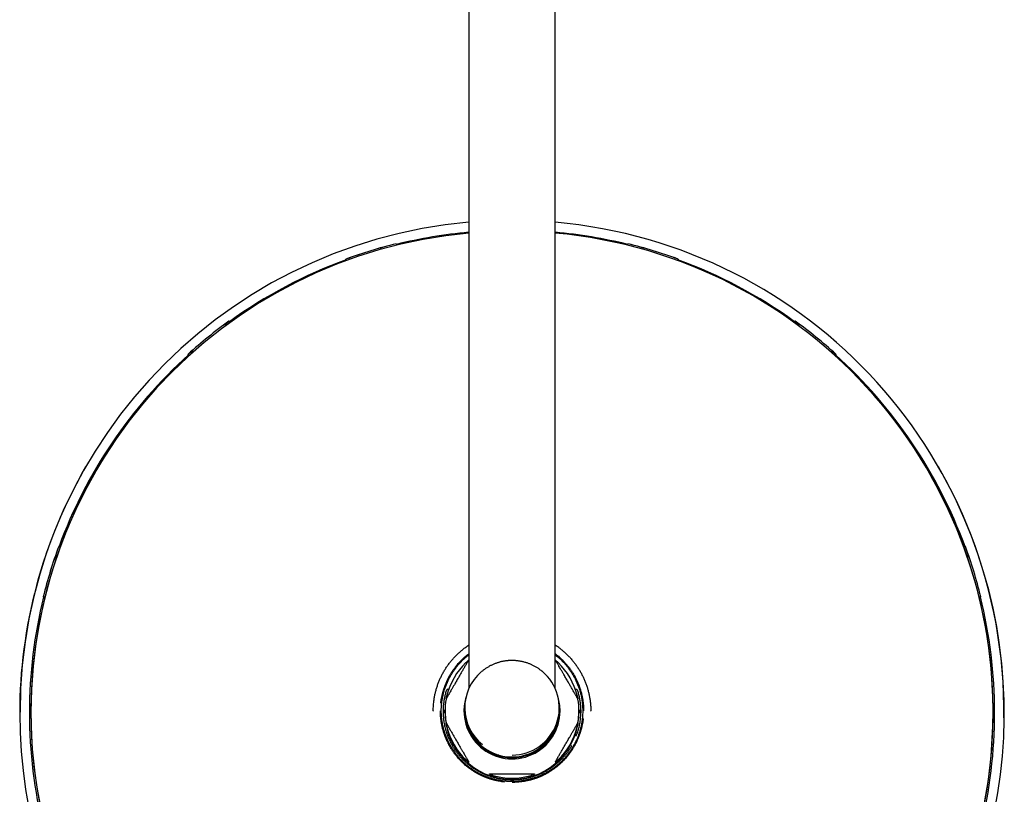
# Model space of a CAD drawing. Header units: millimetres. Extents: x 8 to 1762, y 12 to 2754.
# Tile 4 of 36: x 770 to 1020, y 928 to 1125. Entities that reach past the tile are written whole.
import ezdxf

# ---------------------------------------------------------------- set-up
doc = ezdxf.new("R2010")
doc.units = ezdxf.units.MM

msp = doc.modelspace()

# ---------------------------------------------------------------- linework, layer by layer
at = {"color": 7, "linetype": 'Continuous', "lineweight": 30}
for p, q in [((884.47, 1290.54), (884.47, 955.1)), ((906.37, 955.1), (906.37, 1290.54)), ((866.02, 1067.97), (866.02, 1067.99)), ((866.02, 1067.97), (866.11, 1067.61)), ((924.73, 1067.61), (924.81, 1067.97)), ((924.81, 1067.97), (924.82, 1067.99)), ((853.24, 1064.08), (853.25, 1064.04)), ((853.24, 1064.08), (853.25, 1064.07)), ((853.25, 1064.04), (853.24, 1063.99)), ((853.24, 1063.99), (853.25, 1064.03)), ((853.24, 1063.99), (853.27, 1064)), ((853.37, 1063.72), (853.25, 1064.07)), ((853.37, 1063.72), (853.25, 1064.04)), ((853.29, 1063.92), (853.25, 1063.91)), ((853.25, 1063.91), (853.33, 1063.7)), ((937.59, 1064.07), (937.46, 1063.72)), ((937.59, 1064.04), (937.47, 1063.72)), ((937.51, 1063.7), (937.58, 1063.91)), ((937.58, 1063.91), (937.54, 1063.92)), ((937.57, 1064), (937.59, 1063.99)), ((937.58, 1064.03), (937.59, 1063.99)), ((937.59, 1064.04), (937.59, 1064.08)), ((937.59, 1064.07), (937.59, 1064.08)), ((937.59, 1063.99), (937.59, 1064.04)), ((822.41, 1047.51), (823.01, 1047.41)), ((823.57, 1048.31), (823.53, 1048.32)), ((823.57, 1048.31), (823.55, 1048.34)), ((823.58, 1048.31), (823.57, 1048.31)), ((823.59, 1048.3), (823.58, 1048.31)), ((823.59, 1048.3), (823.8, 1047.99)), ((967.03, 1047.99), (967.25, 1048.3)), ((967.26, 1048.31), (967.25, 1048.3)), ((967.28, 1048.34), (967.26, 1048.31)), ((967.31, 1048.32), (967.26, 1048.31)), ((967.26, 1048.31), (967.26, 1048.31)), ((967.83, 1047.41), (968.43, 1047.51)), ((813.2, 1039.96), (813.2, 1039.91)), ((813.2, 1039.91), (813.21, 1039.87)), ((813.2, 1039.91), (813.2, 1039.91)), ((813.2, 1039.91), (813.21, 1039.9)), ((813.46, 1039.6), (813.21, 1039.9)), ((814.23, 1040.3), (814.26, 1040.91)), ((976.58, 1040.91), (976.6, 1040.3)), ((977.63, 1039.9), (977.38, 1039.6)), ((977.63, 1039.91), (977.63, 1039.96)), ((977.63, 1039.87), (977.64, 1039.91)), ((977.64, 1039.91), (977.63, 1039.91)), ((977.63, 1039.9), (977.64, 1039.91)), ((813.21, 1039.87), (813.21, 1039.82)), ((813.45, 1039.6), (813.21, 1039.87)), ((813.21, 1039.82), (813.23, 1039.84)), ((813.28, 1039.79), (813.23, 1039.74)), ((813.23, 1039.74), (813.4, 1039.55)), ((977.63, 1039.87), (977.38, 1039.6)), ((977.44, 1039.55), (977.61, 1039.74)), ((977.61, 1039.74), (977.55, 1039.79)), ((977.6, 1039.84), (977.63, 1039.82)), ((977.63, 1039.82), (977.63, 1039.87)), ((787.25, 1011.47), (787.17, 1011.33)), ((789.64, 1010.12), (789.63, 1010.09)), ((1001.21, 1010.09), (1001.2, 1010.12)), ((1003.67, 1011.33), (1003.59, 1011.47)), ((780.33, 991.16), (780.32, 991.17)), ((780.33, 991.16), (780.71, 991.01)), ((1010.13, 991.01), (1010.51, 991.16)), ((1010.51, 991.16), (1010.52, 991.17)), ((776.41, 978.4), (776.43, 978.37)), ((776.41, 978.4), (776.43, 978.39)), ((776.82, 978.28), (776.43, 978.39)), ((776.43, 978.37), (776.44, 978.32)), ((776.82, 978.27), (776.43, 978.37)), ((776.44, 978.32), (776.45, 978.36)), ((776.49, 978.35), (776.47, 978.25)), ((776.47, 978.25), (776.79, 978.17)), ((1014.41, 978.39), (1014.02, 978.28)), ((1014.41, 978.37), (1014.02, 978.27)), ((1014.04, 978.17), (1014.37, 978.25)), ((1014.37, 978.25), (1014.34, 978.35)), ((1014.39, 978.36), (1014.4, 978.32)), ((1014.4, 978.32), (1014.41, 978.37)), ((1014.41, 978.37), (1014.42, 978.4)), ((1014.41, 978.39), (1014.42, 978.4)), ((884.47, 966.11), (884.23, 965.96)), ((884.47, 962.38), (884.43, 962.35)), ((906.4, 962.35), (906.37, 962.38)), ((912.06, 954.69), (911.76, 954.89)), ((877.98, 950.76), (877.94, 949.81)), ((883.42, 950.19), (883.42, 949.7)), ((907.42, 949.7), (907.42, 950.19)), ((912.89, 949.81), (912.86, 950.74)), ((770.52, 948.29), (770.52, 949.04)), ((875.42, 949.38), (875.42, 949.3)), ((875.42, 949.3), (875.42, 949.33)), ((877.9, 949.44), (877.9, 949.33)), ((877.9, 949.33), (877.9, 949.23)), ((878.22, 949.43), (878.22, 949.22)), ((878.22, 949.08), (878.22, 949.22)), ((878.42, 949.38), (878.42, 949.02)), ((883.22, 949.42), (883.22, 949.4)), ((883.42, 949.68), (883.42, 949.5)), ((907.42, 949.5), (907.42, 949.68)), ((907.62, 949.4), (907.62, 949.42)), ((912.42, 949.02), (912.42, 949.38)), ((912.62, 949.43), (912.62, 949.22)), ((912.62, 949.22), (912.62, 949.08)), ((912.94, 949.33), (912.94, 949.44)), ((912.94, 949.23), (912.94, 949.33)), ((915.42, 949.3), (915.42, 949.38)), ((878.69, 946.31), (878.69, 946.36)), ((912.15, 946.36), (912.15, 946.31)), ((878.81, 943.8), (879.08, 943.15)), ((892.05, 938.18), (891.99, 938.18)), ((891.99, 938.06), (891.99, 938.18)), ((898.85, 938.18), (898.78, 938.18)), ((898.85, 938.18), (898.85, 938.06)), ((884.43, 936.41), (884.43, 936.37)), ((906.4, 936.37), (906.4, 936.41)), ((889.67, 933.34), (889.67, 933.39)), ((901.16, 933.39), (901.16, 933.34)), ((895.03, 932.01), (894.96, 931.94)), ((895.53, 932.13), (895.3, 932.13)), ((895.31, 932.13), (895.31, 932.13)), ((895.53, 932.13), (895.53, 932.13)), ((895.88, 931.94), (895.81, 932.01))]:
    msp.add_line(p, q, dxfattribs=at)
at = {"color": 7, "linetype": 'Continuous', "lineweight": 30, "flags": 128}
for points in [[(822.48, 1047.49), (822.51, 1047.51), (823.59, 1048.3)], [(967.25, 1048.3), (968.33, 1047.51), (968.35, 1047.49)], [(813.21, 1039.9), (814.2, 1040.79), (814.26, 1040.83)], [(976.58, 1040.83), (976.63, 1040.79), (977.63, 1039.9)]]:
    msp.add_lwpolyline(points, dxfattribs=at)
at = {"color": 7, "linetype": 'Continuous', "lineweight": 30}
for centre, radius, start, end in [((895.41, 949.03), 124.89, 95.0249, 179.9961), ((895.43, 949.03), 124.89, 359.3444, 84.9752), ((895.41, 949.05), 122.13, 95.1388, 179.9962), ((895.42, 948.85), 122.54, 95.1265, 103.8622), ((895.43, 949.06), 122.12, 270.3558, 84.8631), ((895.42, 948.85), 122.54, 76.1378, 84.8735), ((895.42, 948.97), 122.6, 103.8746, 110.1206), ((895.42, 948.97), 122.58, 103.8746, 110.1206), ((895.42, 948.97), 122.58, 69.8794, 76.1254), ((895.42, 948.97), 122.6, 69.8794, 76.1254), ((895.41, 948.86), 122.53, 110.1061, 125.8421), ((895.42, 948.86), 122.53, 54.158, 69.8939), ((895.41, 949.01), 122.6, 125.8812, 132.1103), ((895.43, 949.01), 122.6, 47.8897, 54.1188), ((895.4, 948.88), 122.51, 132.0905, 159.824), ((895.44, 948.88), 122.51, 20.176, 47.9094), ((895.38, 948.85), 124.96, 149.9984, 179.9998), ((895.41, 948.86), 124.99, 180.0032, 29.9899), ((895.39, 949.03), 122.12, 149.9989, 228.3531), ((895.45, 949.03), 122.12, 311.6469, 30.0011), ((895.39, 949), 122.55, 159.8738, 166.1214), ((895.39, 949), 122.54, 159.8738, 166.1214), ((895.45, 949), 122.54, 13.8786, 20.1262), ((895.45, 949), 122.55, 13.8786, 20.1262), ((895.38, 948.88), 122.49, 166.0808, 180), ((895.45, 948.88), 122.49, 346.1734, 13.9192), ((895.41, 950.19), 12, 130.4367, 231.2311), ((895.42, 950.19), 12, 269.9917, 50.5669), ((895.41, 949.38), 16.99, 169.7484, 190.2516), ((895.42, 949.42), 12.2, 163.2867, 359.9949), ((895.41, 949.4), 12.2, 163.5092, 179.9677), ((895.42, 949.42), 12.2, 0, 16.7234), ((895.42, 949.4), 12.2, 0.0323, 16.4908), ((895.42, 949.38), 16.99, 349.7484, 10.2516), ((895.38, 948.88), 122.49, 180, 193.8265), ((895.41, 949.07), 122.13, 180.0043, 269.7267), ((877.82, 949.43), 0.4, 360, 76.9626), ((877.82, 949.22), 0.4, 283.0259, 359.9877), ((877.82, 949.08), 0.4, 288.3982, 0), ((895.42, 949.02), 17, 180.0043, 268.7325), ((895.42, 949.7), 12, 180.0044, 270.0043), ((895.42, 949.68), 12, 179.9651, 253.4079), ((895.42, 949.5), 12, 180.007, 359.993), ((895.42, 949.7), 12, 269.9955, 359.9958), ((895.42, 949.02), 17, 271.2673, 359.9958), ((895.42, 949.68), 12, 286.5922, 0.0348), ((913.02, 949.43), 0.4, 103.0476, 180), ((913.02, 949.08), 0.4, 180, 251.6148), ((895.31, 931.73), 0.4, 89.9802, 134.9249), ((895.53, 931.73), 0.4, 45.0752, 90.0198)]:
    msp.add_arc(centre, radius, start, end, dxfattribs=at)
for centre, major_axis, ratio, start_param, end_param in [((895.42, 949.61), (14.79, 8.54), 0.982547, 1.812518, 2.391387), ((895.42, 949.61), (14.79, -8.54), 0.982547, 0.750206, 1.329074), ((895.42, 949.61), (8.61, 14.91), 0.982846, 2.336117, 2.914986), ((895.42, 949.61), (-8.61, 14.91), 0.982846, 3.368199, 3.947068), ((895.42, 949.75), (0, 12.21), 0.982994, 2.955535, 3.327651), ((895.42, 949.61), (0, 17.29), 0.982994, 2.852158, 3.431027)]:
    msp.add_ellipse(centre, major_axis=major_axis, ratio=ratio, start_param=start_param, end_param=end_param, dxfattribs=at)
for points, knots in [([(853.25, 1063.91), (853.26, 1063.9), (853.26, 1063.89), (853.27, 1063.86), (853.28, 1063.82), (853.3, 1063.77), (853.32, 1063.73), (853.33, 1063.71), (853.33, 1063.7)], [0, 0, 0, 0, 0.19228, 0.390137, 0.582417, 0.780273, 0.972554, 1, 1, 1, 1]), ([(937.51, 1063.7), (937.51, 1063.71), (937.53, 1063.75), (937.54, 1063.8), (937.56, 1063.84), (937.57, 1063.89), (937.58, 1063.9), (937.58, 1063.91)], [0, 0, 0, 0, 0.130703, 0.325607, 0.515018, 0.709923, 1, 1, 1, 1]), ([(813.23, 1039.74), (813.23, 1039.73), (813.24, 1039.73), (813.26, 1039.7), (813.29, 1039.67), (813.32, 1039.63), (813.36, 1039.59), (813.39, 1039.56), (813.4, 1039.55)], [0, 0, 0, 0, 0.173205, 0.351432, 0.524637, 0.702864, 0.876069, 1, 1, 1, 1]), ([(977.44, 1039.54), (977.44, 1039.55), (977.46, 1039.57), (977.49, 1039.61), (977.53, 1039.65), (977.56, 1039.69), (977.59, 1039.72), (977.6, 1039.73), (977.61, 1039.74)], [0, 0, 0, 0, 0.036877, 0.209187, 0.386495, 0.558805, 0.736112, 1, 1, 1, 1]), ([(776.47, 978.25), (776.47, 978.25), (776.48, 978.25), (776.51, 978.24), (776.55, 978.23), (776.6, 978.22), (776.66, 978.2), (776.73, 978.18), (776.78, 978.17), (776.8, 978.17)], [0, 0, 0, 0, 0.144423, 0.293035, 0.437458, 0.58607, 0.730493, 0.879105, 1, 1, 1, 1]), ([(1014.04, 978.17), (1014.05, 978.17), (1014.08, 978.18), (1014.14, 978.19), (1014.2, 978.21), (1014.26, 978.22), (1014.31, 978.24), (1014.35, 978.25), (1014.36, 978.25), (1014.37, 978.25)], [0, 0, 0, 0, 0.043482, 0.192196, 0.336718, 0.485432, 0.629955, 0.778668, 1, 1, 1, 1]), ([(907.8, 965.08), (907.74, 965.12), (907.45, 965.36), (906.97, 965.71), (906.54, 965.99), (906.37, 966.11)], [0, 0, 0, 0, 0.1286109, 0.6450232, 1, 1, 1, 1]), ([(907.8, 965.08), (907.98, 964.94), (908.4, 964.61), (909.02, 964.05), (909.68, 963.42), (910.3, 962.75), (910.9, 962.06), (911.46, 961.33), (911.99, 960.59), (912.49, 959.82), (912.95, 959.03), (913.37, 958.22), (913.75, 957.39), (914.1, 956.54), (914.41, 955.68), (914.68, 954.81), (914.9, 953.92), (915.09, 953.02), (915.24, 952.12), (915.34, 951.21), (915.41, 950.3), (915.41, 949.69), (915.42, 949.38)], [0, 0, 0, 0, 0.037519, 0.088176, 0.138833, 0.18949, 0.240147, 0.290803, 0.34146, 0.392117, 0.442774, 0.493431, 0.544088, 0.594745, 0.645402, 0.696059, 0.746716, 0.797372, 0.848029, 0.898686, 0.949343, 1, 1, 1, 1]), ([(877.34, 951.36), (877.37, 951.57), (877.42, 951.99), (877.52, 952.63), (877.63, 953.17), (877.73, 953.58), (877.8, 953.86), (877.87, 954.15), (877.96, 954.46), (878.06, 954.78), (878.18, 955.18), (878.34, 955.61), (878.51, 956.06), (878.67, 956.46), (878.81, 956.77), (878.9, 956.98), (878.97, 957.12), (879.03, 957.25), (879.09, 957.37), (879.14, 957.48), (879.19, 957.59), (879.25, 957.69), (879.32, 957.82), (879.4, 957.99), (879.51, 958.19), (879.64, 958.43), (879.8, 958.69), (879.97, 958.98), (880.17, 959.29), (880.39, 959.63), (880.64, 959.99), (880.86, 960.29), (881.02, 960.49), (881.1, 960.6), (881.18, 960.7), (881.25, 960.79), (881.33, 960.89), (881.49, 961.09), (881.73, 961.38), (882.05, 961.73), (882.35, 962.05), (882.66, 962.36), (882.96, 962.65), (883.4, 963.05), (883.89, 963.48), (884.3, 963.79), (884.47, 963.91)], [0, 0, 0, 0, 0.041389, 0.085525, 0.132457, 0.151669, 0.171322, 0.191417, 0.211957, 0.235209, 0.260326, 0.295644, 0.32807, 0.357544, 0.384013, 0.394909, 0.405186, 0.414842, 0.423874, 0.432278, 0.440052, 0.447192, 0.457024, 0.469614, 0.484976, 0.503126, 0.524079, 0.546368, 0.571168, 0.598493, 0.628353, 0.660758, 0.672642, 0.680808, 0.688945, 0.697051, 0.705128, 0.713175, 0.750697, 0.780645, 0.810126, 0.839133, 0.867659, 0.895697, 0.958727, 1, 1, 1, 1]), ([(877.46, 949.41), (877.46, 949.71), (877.47, 950.3), (877.54, 951.18), (877.65, 952.05), (877.8, 952.92), (877.99, 953.78), (878.22, 954.63), (878.5, 955.46), (878.82, 956.28), (879.18, 957.09), (879.57, 957.88), (880.01, 958.65), (880.48, 959.39), (880.99, 960.12), (881.53, 960.81), (882.1, 961.48), (882.71, 962.11), (883.34, 962.72), (883.93, 963.22), (884.32, 963.52), (884.47, 963.63)], [0, 0, 0, 0, 0.053921, 0.107621, 0.161232, 0.214883, 0.268363, 0.321813, 0.375364, 0.429143, 0.482826, 0.536455, 0.590161, 0.644075, 0.697819, 0.751371, 0.804858, 0.858411, 0.911615, 0.964973, 1, 1, 1, 1]), ([(906.37, 963.91), (906.37, 963.91), (906.42, 963.88), (906.5, 963.81), (906.61, 963.73), (906.7, 963.65), (906.8, 963.58), (906.89, 963.5), (907.1, 963.34), (907.38, 963.1), (907.74, 962.78), (908.06, 962.48), (908.36, 962.17), (908.66, 961.87), (909.06, 961.43), (909.55, 960.85), (910.12, 960.11), (910.65, 959.35), (910.99, 958.8), (911.16, 958.5), (911.18, 958.46), (911.2, 958.43), (911.22, 958.39), (911.24, 958.35), (911.28, 958.28), (911.34, 958.18), (911.43, 958.01), (911.54, 957.81), (911.67, 957.56), (911.81, 957.28), (911.93, 957), (912.03, 956.79), (912.11, 956.62), (912.17, 956.47), (912.24, 956.3), (912.32, 956.11), (912.39, 955.92), (912.47, 955.71), (912.55, 955.49), (912.63, 955.25), (912.71, 955.02), (912.85, 954.57), (913.03, 953.93), (913.23, 953.08), (913.37, 952.3), (913.47, 951.54), (913.54, 950.83), (913.59, 950.12), (913.59, 949.65), (913.6, 949.41)], [0, 0, 0, 0, 0.000277, 0.010778, 0.017994, 0.025183, 0.032346, 0.039483, 0.046593, 0.079748, 0.10621, 0.13226, 0.157891, 0.183097, 0.207871, 0.263566, 0.319121, 0.374486, 0.429599, 0.434267, 0.436064, 0.438178, 0.440609, 0.443357, 0.446422, 0.454897, 0.465125, 0.479575, 0.496483, 0.515832, 0.53515, 0.550262, 0.558638, 0.568287, 0.579201, 0.591373, 0.603494, 0.616635, 0.630784, 0.64593, 0.661535, 0.673648, 0.7303, 0.780249, 0.829571, 0.873051, 0.915974, 0.958303, 1, 1, 1, 1]), ([(906.37, 963.64), (906.51, 963.53), (906.89, 963.24), (907.47, 962.74), (908.11, 962.13), (908.72, 961.49), (909.29, 960.82), (909.84, 960.13), (910.34, 959.4), (910.82, 958.66), (911.25, 957.89), (911.64, 957.11), (912, 956.3), (912.32, 955.48), (912.6, 954.64), (912.84, 953.79), (913.03, 952.93), (913.19, 952.06), (913.29, 951.18), (913.36, 950.3), (913.37, 949.71), (913.38, 949.41)], [0, 0, 0, 0, 0.032901, 0.086602, 0.140423, 0.194087, 0.247741, 0.301519, 0.355553, 0.409113, 0.4626, 0.516141, 0.569863, 0.623606, 0.677181, 0.730716, 0.784337, 0.83848, 0.892383, 0.946178, 1, 1, 1, 1]), ([(884.43, 962.35), (884.43, 962.35), (884.43, 962.35), (884.41, 962.32), (884.38, 962.27), (884.33, 962.18), (884.25, 962.05), (884.15, 961.88), (884.04, 961.69), (883.93, 961.5), (883.81, 961.29), (883.66, 961.03), (883.48, 960.72), (883.26, 960.35), (883.04, 959.98), (882.75, 959.47), (882.38, 958.83), (881.9, 958.01), (881.4, 957.13), (880.92, 956.3), (880.5, 955.57), (880.17, 955), (879.88, 954.49), (879.66, 954.12), (879.49, 953.81), (879.35, 953.57), (879.21, 953.34), (879.09, 953.13), (878.99, 952.94), (878.9, 952.79), (878.82, 952.64), (878.76, 952.54), (878.72, 952.47), (878.7, 952.42), (878.69, 952.41), (878.69, 952.41)], [0, 0, 0, 0, 0.007726, 0.017891, 0.029881, 0.042216, 0.061502, 0.081281, 0.100989, 0.120849, 0.141031, 0.161277, 0.195631, 0.229995, 0.264697, 0.299403, 0.369904, 0.440556, 0.524482, 0.60854, 0.666475, 0.724507, 0.765011, 0.805618, 0.828273, 0.850975, 0.873888, 0.896918, 0.913959, 0.931133, 0.948198, 0.96568, 0.975818, 0.986192, 1, 1, 1, 1]), ([(883.73, 961.67), (883.8, 961.73), (883.93, 961.86), (884.11, 962.02), (884.24, 962.14), (884.33, 962.21), (884.36, 962.24), (884.37, 962.25)], [0, 0, 0, 0, 0.283733, 0.566993, 0.796364, 0.912434, 1, 1, 1, 1]), ([(895.42, 962.19), (895.29, 962.19), (895.11, 962.19), (894.84, 962.18), (894.61, 962.17), (894.33, 962.14), (894.04, 962.11), (893.74, 962.07), (893.42, 962.03), (893.1, 961.97), (892.77, 961.9), (892.44, 961.82), (892.11, 961.73), (891.78, 961.63), (891.45, 961.52), (891.12, 961.4), (890.79, 961.26), (890.46, 961.12), (890.14, 960.97), (889.81, 960.8), (889.5, 960.63), (889.18, 960.45), (888.87, 960.25), (888.57, 960.05), (888.27, 959.83), (887.98, 959.61), (887.77, 959.44), (887.65, 959.34), (887.63, 959.32)], [0, 0, 0, 0, 0.045331, 0.064102, 0.095228, 0.127634, 0.162464, 0.198872, 0.236517, 0.275128, 0.314511, 0.354523, 0.395056, 0.436027, 0.477373, 0.519042, 0.560991, 0.603188, 0.645605, 0.688218, 0.731008, 0.773958, 0.817055, 0.860286, 0.903641, 0.94711, 0.990686, 1, 1, 1, 1]), ([(903.04, 959.46), (903.03, 959.47), (902.91, 959.57), (902.68, 959.74), (902.36, 959.98), (902.03, 960.21), (901.7, 960.42), (901.38, 960.61), (901.06, 960.78), (900.74, 960.95), (900.41, 961.11), (900.08, 961.25), (899.74, 961.39), (899.41, 961.51), (899.06, 961.63), (898.72, 961.73), (898.37, 961.82), (898.02, 961.91), (897.67, 961.98), (897.33, 962.04), (896.98, 962.09), (896.64, 962.13), (896.34, 962.16), (896.07, 962.17), (895.82, 962.19), (895.61, 962.19), (895.47, 962.19), (895.42, 962.19)], [0, 0, 0, 0, 0.006551, 0.054949, 0.103494, 0.152202, 0.20109, 0.244973, 0.288845, 0.332699, 0.376532, 0.420339, 0.464115, 0.507852, 0.551539, 0.59516, 0.638691, 0.682096, 0.725313, 0.768235, 0.810642, 0.85203, 0.890904, 0.922866, 0.949465, 0.981854, 1, 1, 1, 1]), ([(912.15, 952.41), (912.15, 952.41), (912.14, 952.42), (912.12, 952.45), (912.09, 952.51), (912.04, 952.6), (911.96, 952.74), (911.86, 952.92), (911.75, 953.11), (911.64, 953.31), (911.52, 953.51), (911.37, 953.77), (911.19, 954.09), (910.97, 954.46), (910.76, 954.84), (910.46, 955.35), (910.09, 955.99), (909.62, 956.82), (909.11, 957.69), (908.63, 958.52), (908.21, 959.25), (907.88, 959.82), (907.59, 960.32), (907.38, 960.69), (907.2, 961), (907.06, 961.23), (906.93, 961.47), (906.81, 961.67), (906.7, 961.85), (906.61, 962), (906.53, 962.14), (906.47, 962.24), (906.43, 962.31), (906.41, 962.35), (906.41, 962.35), (906.4, 962.35)], [0, 0, 0, 0, 0.009834, 0.02, 0.031989, 0.044324, 0.06361, 0.083389, 0.103097, 0.122958, 0.14314, 0.163386, 0.19774, 0.232105, 0.266807, 0.301512, 0.372014, 0.442666, 0.526593, 0.610651, 0.668587, 0.726619, 0.767123, 0.807731, 0.830386, 0.853088, 0.876001, 0.899031, 0.916072, 0.933246, 0.950311, 0.967794, 0.977931, 0.988306, 1, 1, 1, 1]), ([(906.47, 962.25), (906.47, 962.25), (906.49, 962.23), (906.55, 962.18), (906.65, 962.09), (906.78, 961.97), (906.94, 961.83), (907.05, 961.72), (907.1, 961.67)], [0, 0, 0, 0, 0.033719, 0.165039, 0.2967, 0.530344, 0.76526, 1, 1, 1, 1]), ([(878.79, 954.7), (878.74, 954.55), (878.64, 954.24), (878.5, 953.76), (878.38, 953.27), (878.27, 952.78), (878.18, 952.28), (878.1, 951.78), (878.03, 951.27), (878, 950.93), (877.98, 950.76)], [0, 0, 0, 0, 0.118794, 0.243463, 0.368549, 0.493634, 0.620007, 0.74638, 0.87319, 1, 1, 1, 1]), ([(878.7, 952.44), (878.7, 952.44), (878.71, 952.47), (878.72, 952.55), (878.75, 952.67), (878.78, 952.84), (878.83, 953.05), (878.86, 953.2), (878.88, 953.27)], [0, 0, 0, 0, 0.043786, 0.173738, 0.304027, 0.535237, 0.767706, 1, 1, 1, 1]), ([(879.08, 954.89), (879.02, 954.85), (878.92, 954.79), (878.82, 954.72), (878.77, 954.69)], [0, 0, 0, 0, 0.5, 1, 1, 1, 1]), ([(879.18, 954.85), (879.17, 954.86), (879.13, 954.87), (879.09, 954.88), (879.08, 954.89), (879.08, 954.89)], [0, 0, 0, 0, 0.2525, 0.512325, 1, 1, 1, 1]), ([(879.33, 954.81), (879.31, 954.82), (879.25, 954.83), (879.21, 954.85), (879.18, 954.85)], [0, 0, 0, 0, 0.372772, 1, 1, 1, 1]), ([(911.65, 954.85), (911.64, 954.85), (911.6, 954.84), (911.55, 954.82), (911.51, 954.81), (911.5, 954.81)], [0, 0, 0, 0, 0.396302, 0.80392, 1, 1, 1, 1]), ([(911.65, 954.85), (911.67, 954.86), (911.7, 954.87), (911.74, 954.88), (911.75, 954.89), (911.76, 954.89)], [0, 0, 0, 0, 0.252669, 0.512668, 1, 1, 1, 1]), ([(911.95, 953.27), (911.97, 953.18), (912.02, 953.01), (912.07, 952.77), (912.1, 952.6), (912.12, 952.49), (912.13, 952.45), (912.13, 952.44)], [0, 0, 0, 0, 0.280969, 0.561469, 0.788605, 0.903544, 1, 1, 1, 1]), ([(912.86, 950.74), (912.84, 950.9), (912.81, 951.24), (912.74, 951.74), (912.66, 952.24), (912.57, 952.74), (912.46, 953.24), (912.34, 953.74), (912.2, 954.22), (912.1, 954.54), (912.05, 954.7)], [0, 0, 0, 0, 0.124642, 0.249283, 0.374344, 0.499406, 0.625753, 0.752102, 0.878884, 1, 1, 1, 1]), ([(893.47, 931.34), (893.27, 931.37), (892.85, 931.42), (892.2, 931.52), (891.66, 931.63), (891.25, 931.73), (890.97, 931.8), (890.68, 931.87), (890.37, 931.96), (890.05, 932.06), (889.65, 932.18), (889.22, 932.34), (888.77, 932.51), (888.37, 932.67), (888.06, 932.8), (887.85, 932.9), (887.71, 932.97), (887.58, 933.03), (887.46, 933.09), (887.35, 933.14), (887.25, 933.19), (887.14, 933.25), (887.01, 933.31), (886.84, 933.4), (886.64, 933.51), (886.41, 933.64), (886.14, 933.79), (885.85, 933.97), (885.54, 934.16), (885.2, 934.39), (884.84, 934.64), (884.54, 934.86), (884.34, 935.01), (884.23, 935.1), (884.13, 935.17), (884.04, 935.25), (883.94, 935.32), (883.74, 935.49), (883.45, 935.73), (883.1, 936.05), (882.78, 936.35), (882.47, 936.65), (882.18, 936.96), (881.78, 937.39), (881.28, 937.97), (880.72, 938.71), (880.19, 939.48), (879.85, 940.03), (879.68, 940.33), (879.65, 940.37), (879.63, 940.4), (879.61, 940.43), (879.59, 940.47), (879.55, 940.54), (879.49, 940.65), (879.4, 940.81), (879.3, 941.02), (879.17, 941.27), (879.03, 941.55), (878.9, 941.82), (878.8, 942.04), (878.73, 942.21), (878.66, 942.36), (878.59, 942.53), (878.52, 942.71), (878.44, 942.91), (878.37, 943.11), (878.29, 943.34), (878.2, 943.58), (878.13, 943.8), (877.99, 944.25), (877.81, 944.89), (877.61, 945.74), (877.47, 946.53), (877.36, 947.28), (877.29, 948), (877.25, 948.71), (877.24, 949.18), (877.24, 949.41)], [0, 0, 0, 0, 0.023094, 0.047722, 0.073909, 0.084629, 0.095595, 0.106808, 0.118269, 0.131243, 0.145258, 0.164965, 0.183058, 0.199504, 0.214273, 0.220353, 0.226087, 0.231475, 0.236515, 0.241204, 0.245542, 0.249526, 0.255012, 0.262037, 0.270609, 0.280736, 0.292428, 0.304865, 0.318703, 0.333949, 0.350611, 0.368692, 0.375324, 0.37988, 0.38442, 0.388943, 0.39345, 0.39794, 0.418877, 0.435587, 0.452037, 0.468223, 0.48414, 0.499784, 0.534954, 0.570037, 0.604998, 0.639801, 0.64275, 0.643884, 0.645219, 0.646754, 0.64849, 0.650425, 0.655777, 0.662235, 0.67136, 0.682038, 0.694256, 0.706455, 0.715998, 0.721287, 0.72738, 0.734272, 0.741958, 0.749613, 0.757911, 0.766846, 0.776411, 0.786265, 0.793914, 0.829689, 0.861231, 0.892377, 0.919834, 0.946939, 0.973669, 1, 1, 1, 1]), ([(913.38, 949.41), (913.37, 949.12), (913.36, 948.53), (913.3, 947.65), (913.19, 946.78), (913.04, 945.91), (912.85, 945.05), (912.61, 944.2), (912.34, 943.37), (912.02, 942.54), (911.66, 941.74), (911.26, 940.95), (910.83, 940.18), (910.36, 939.44), (909.85, 938.71), (909.31, 938.02), (908.73, 937.35), (908.13, 936.72), (907.49, 936.11), (906.83, 935.54), (906.13, 935), (905.4, 934.5), (904.66, 934.03), (903.89, 933.6), (903.1, 933.2), (902.29, 932.84), (901.47, 932.52), (900.63, 932.24), (899.78, 932.01), (898.92, 931.81), (898.06, 931.65), (897.18, 931.54), (896.31, 931.47), (895.43, 931.45), (894.56, 931.47), (893.68, 931.54), (892.81, 931.64), (891.93, 931.79), (891.07, 931.99), (890.22, 932.22), (889.38, 932.5), (888.56, 932.81), (887.76, 933.17), (886.97, 933.56), (886.2, 933.99), (885.46, 934.47), (884.73, 934.97), (884.04, 935.52), (883.37, 936.09), (882.73, 936.7), (882.12, 937.34), (881.54, 938.01), (881, 938.7), (880.49, 939.43), (880.02, 940.17), (879.59, 940.94), (879.19, 941.72), (878.83, 942.53), (878.51, 943.35), (878.24, 944.19), (878, 945.04), (877.8, 945.9), (877.65, 946.77), (877.54, 947.65), (877.47, 948.53), (877.46, 949.12), (877.46, 949.41)], [0, 0, 0, 0, 0.015701, 0.031338, 0.046949, 0.062571, 0.078144, 0.093708, 0.109301, 0.124961, 0.140592, 0.156208, 0.171847, 0.187546, 0.203195, 0.218789, 0.234364, 0.249957, 0.26545, 0.280987, 0.296609, 0.312354, 0.327947, 0.343538, 0.359164, 0.374859, 0.390541, 0.406158, 0.421746, 0.437341, 0.453062, 0.468662, 0.484182, 0.499661, 0.515222, 0.530788, 0.546397, 0.562086, 0.577795, 0.593428, 0.609025, 0.624623, 0.640237, 0.655821, 0.671413, 0.687051, 0.702733, 0.718374, 0.734012, 0.749685, 0.765313, 0.780937, 0.796597, 0.812333, 0.82793, 0.843505, 0.859097, 0.874741, 0.890391, 0.905993, 0.921583, 0.937197, 0.952964, 0.968661, 0.984327, 1, 1, 1, 1]), ([(877.91, 949.82), (877.91, 949.82), (877.91, 949.82), (877.91, 949.8), (877.9, 949.76), (877.9, 949.69), (877.9, 949.57), (877.9, 949.48), (877.9, 949.44)], [0, 0, 0, 0, 0.148474, 0.279703, 0.410654, 0.606609, 0.80291, 1, 1, 1, 1]), ([(877.9, 949.23), (877.9, 949.18), (877.9, 949.1), (877.9, 948.99), (877.9, 948.9), (877.91, 948.85), (877.91, 948.83), (877.91, 948.83), (877.91, 948.83)], [0, 0, 0, 0, 0.185382, 0.370695, 0.557904, 0.752719, 0.861299, 1, 1, 1, 1]), ([(877.91, 948.83), (877.91, 948.82), (877.92, 948.8), (877.92, 948.78), (877.93, 948.76)], [0, 0, 0, 0, 0.4172747, 1, 1, 1, 1]), ([(877.93, 948.76), (877.93, 948.76), (877.93, 948.73), (877.94, 948.71), (877.94, 948.7)], [0, 0, 0, 0, 0.39994, 1, 1, 1, 1]), ([(877.94, 948.7), (877.95, 948.49), (877.97, 948.08), (878.02, 947.47), (878.1, 946.85), (878.19, 946.24), (878.31, 945.62), (878.46, 945.01), (878.62, 944.4), (878.75, 944), (878.81, 943.8)], [0, 0, 0, 0, 0.123403, 0.246806, 0.370832, 0.494858, 0.620815, 0.746772, 0.873386, 1, 1, 1, 1]), ([(913.49, 947.47), (913.47, 947.26), (913.42, 946.84), (913.31, 946.2), (913.2, 945.66), (913.11, 945.25), (913.04, 944.96), (912.96, 944.68), (912.88, 944.37), (912.78, 944.05), (912.65, 943.65), (912.5, 943.22), (912.33, 942.77), (912.16, 942.36), (912.03, 942.06), (911.93, 941.85), (911.87, 941.71), (911.81, 941.58), (911.75, 941.46), (911.69, 941.35), (911.64, 941.24), (911.59, 941.13), (911.52, 941), (911.43, 940.84), (911.32, 940.64), (911.19, 940.4), (911.04, 940.14), (910.87, 939.85), (910.67, 939.54), (910.45, 939.2), (910.19, 938.84), (909.98, 938.54), (909.82, 938.34), (909.73, 938.23), (909.66, 938.13), (909.59, 938.04), (909.51, 937.94), (909.34, 937.74), (909.1, 937.45), (908.78, 937.09), (908.48, 936.78), (908.18, 936.47), (907.87, 936.18), (907.44, 935.78), (906.86, 935.28), (906.12, 934.71), (905.35, 934.19), (904.8, 933.85), (904.51, 933.67), (904.46, 933.65), (904.43, 933.63), (904.4, 933.61), (904.36, 933.59), (904.29, 933.55), (904.18, 933.49), (904.02, 933.4), (903.81, 933.29), (903.56, 933.16), (903.28, 933.03), (903.01, 932.9), (902.79, 932.8), (902.62, 932.73), (902.47, 932.66), (902.3, 932.59), (902.12, 932.52), (901.92, 932.44), (901.72, 932.36), (901.49, 932.28), (901.26, 932.2), (901.03, 932.13), (900.58, 931.98), (899.94, 931.8), (899.09, 931.61), (898.3, 931.47), (897.55, 931.36), (896.83, 931.29), (896.12, 931.25), (895.65, 931.24), (895.42, 931.24)], [0, 0, 0, 0, 0.023094, 0.047722, 0.073909, 0.084629, 0.095595, 0.106808, 0.118269, 0.131243, 0.145258, 0.164965, 0.183058, 0.199504, 0.214273, 0.220353, 0.226087, 0.231475, 0.236515, 0.241204, 0.245542, 0.249526, 0.255012, 0.262037, 0.270609, 0.280736, 0.292428, 0.304865, 0.318703, 0.333949, 0.350611, 0.368692, 0.375324, 0.37988, 0.38442, 0.388943, 0.39345, 0.39794, 0.418877, 0.435587, 0.452037, 0.468223, 0.48414, 0.499784, 0.534954, 0.570037, 0.604998, 0.639801, 0.64275, 0.643884, 0.645219, 0.646754, 0.64849, 0.650425, 0.655777, 0.662235, 0.67136, 0.682038, 0.694256, 0.706455, 0.715998, 0.721288, 0.727381, 0.734273, 0.741959, 0.749614, 0.757911, 0.766846, 0.776411, 0.786265, 0.793914, 0.829689, 0.861231, 0.892377, 0.919834, 0.946939, 0.973669, 1, 1, 1, 1]), ([(912.03, 943.81), (912.09, 944), (912.21, 944.39), (912.37, 944.98), (912.52, 945.58), (912.64, 946.19), (912.73, 946.81), (912.81, 947.44), (912.87, 948.07), (912.88, 948.49), (912.89, 948.7)], [0, 0, 0, 0, 0.121789, 0.245402, 0.369643, 0.493884, 0.62008, 0.746277, 0.873138, 1, 1, 1, 1]), ([(912.89, 948.7), (912.89, 948.71), (912.9, 948.73), (912.91, 948.75), (912.91, 948.76)], [0, 0, 0, 0, 0.39994, 1, 1, 1, 1]), ([(912.91, 948.76), (912.91, 948.77), (912.92, 948.79), (912.92, 948.81), (912.93, 948.83)], [0, 0, 0, 0, 0.417275, 1, 1, 1, 1]), ([(912.94, 949.44), (912.94, 949.48), (912.94, 949.56), (912.93, 949.67), (912.93, 949.76), (912.93, 949.8), (912.93, 949.82), (912.93, 949.82), (912.93, 949.82)], [0, 0, 0, 0, 0.1853817, 0.3706955, 0.5579042, 0.7527187, 0.8612988, 1, 1, 1, 1]), ([(912.93, 948.83), (912.93, 948.83), (912.93, 948.83), (912.93, 948.86), (912.93, 948.9), (912.93, 948.98), (912.94, 949.09), (912.94, 949.18), (912.94, 949.23)], [0, 0, 0, 0, 0.148474, 0.279703, 0.410654, 0.60661, 0.80291, 1, 1, 1, 1]), ([(878.69, 946.36), (878.69, 946.36), (878.69, 946.35), (878.71, 946.32), (878.74, 946.27), (878.8, 946.18), (878.87, 946.05), (878.97, 945.88), (879.08, 945.69), (879.2, 945.5), (879.32, 945.29), (879.47, 945.04), (879.65, 944.72), (879.86, 944.35), (880.08, 943.98), (880.37, 943.47), (880.74, 942.83), (881.22, 942.01), (881.72, 941.13), (882.2, 940.3), (882.62, 939.57), (882.95, 939), (883.24, 938.5), (883.46, 938.12), (883.64, 937.82), (883.77, 937.58), (883.91, 937.34), (884.03, 937.13), (884.13, 936.94), (884.22, 936.79), (884.3, 936.65), (884.36, 936.54), (884.4, 936.47), (884.43, 936.42), (884.43, 936.42), (884.43, 936.41)], [0, 0, 0, 0, 0.009813, 0.019958, 0.031922, 0.044231, 0.063476, 0.083213, 0.10288, 0.122699, 0.142838, 0.163042, 0.197323, 0.231615, 0.266244, 0.300877, 0.371229, 0.441733, 0.525482, 0.609364, 0.667177, 0.725086, 0.765506, 0.806027, 0.828634, 0.851289, 0.874153, 0.897135, 0.91414, 0.931278, 0.948307, 0.965753, 0.975869, 0.986221, 1, 1, 1, 1]), ([(878.88, 945.38), (878.86, 945.47), (878.82, 945.65), (878.77, 945.88), (878.74, 946.06), (878.71, 946.17), (878.7, 946.25), (878.69, 946.3), (878.69, 946.31), (878.69, 946.31)], [0, 0, 0, 0, 0.2265782, 0.4527792, 0.6359456, 0.7286347, 0.8210546, 0.9266914, 1, 1, 1, 1]), ([(906.4, 936.41), (906.4, 936.41), (906.41, 936.42), (906.42, 936.45), (906.46, 936.51), (906.51, 936.61), (906.59, 936.74), (906.69, 936.92), (906.8, 937.11), (906.91, 937.31), (907.03, 937.52), (907.18, 937.78), (907.36, 938.09), (907.57, 938.47), (907.79, 938.84), (908.08, 939.35), (908.46, 940), (908.93, 940.82), (909.44, 941.7), (909.91, 942.52), (910.34, 943.25), (910.67, 943.82), (910.96, 944.33), (911.17, 944.7), (911.35, 945), (911.49, 945.23), (911.62, 945.47), (911.74, 945.67), (911.85, 945.85), (911.94, 946.01), (912.02, 946.14), (912.08, 946.24), (912.11, 946.31), (912.14, 946.35), (912.14, 946.36), (912.15, 946.36)], [0, 0, 0, 0, 0.009813, 0.019958, 0.031922, 0.044231, 0.063476, 0.083213, 0.10288, 0.122699, 0.142838, 0.163042, 0.197323, 0.231615, 0.266244, 0.300877, 0.371229, 0.441733, 0.525482, 0.609364, 0.667177, 0.725086, 0.765506, 0.806027, 0.828634, 0.851289, 0.874153, 0.897135, 0.91414, 0.931278, 0.948307, 0.965753, 0.975869, 0.986221, 1, 1, 1, 1]), ([(912.15, 946.31), (912.15, 946.31), (912.14, 946.3), (912.14, 946.25), (912.13, 946.2), (912.11, 946.12), (912.09, 945.99), (912.05, 945.81), (912, 945.6), (911.97, 945.45), (911.95, 945.38)], [0, 0, 0, 0, 0.102475, 0.165715, 0.229077, 0.333847, 0.43889, 0.625297, 0.812719, 1, 1, 1, 1]), ([(879.18, 943.17), (879.17, 943.17), (879.13, 943.16), (879.09, 943.15), (879.08, 943.15), (879.08, 943.15)], [0, 0, 0, 0, 0.252669, 0.512668, 1, 1, 1, 1]), ([(879.08, 943.15), (879.19, 942.85), (879.41, 942.25), (879.82, 941.39), (880.14, 940.75), (880.34, 940.42), (880.38, 940.35)], [0, 0, 0, 0, 0.309231, 0.6189167, 0.928913, 1, 1, 1, 1]), ([(879.18, 943.17), (879.2, 943.18), (879.23, 943.18), (879.3, 943.2), (879.37, 943.22), (879.42, 943.22), (879.44, 943.23)], [0, 0, 0, 0, 0.25154, 0.510262, 0.761845, 1, 1, 1, 1]), ([(911.39, 943.23), (911.4, 943.22), (911.44, 943.22), (911.5, 943.21), (911.58, 943.19), (911.63, 943.18), (911.65, 943.17)], [0, 0, 0, 0, 0.102491, 0.352822, 0.610658, 1, 1, 1, 1]), ([(911.65, 943.17), (911.67, 943.17), (911.7, 943.16), (911.74, 943.15), (911.75, 943.15), (911.76, 943.15)], [0, 0, 0, 0, 0.2525, 0.512325, 1, 1, 1, 1]), ([(911.76, 943.15), (911.8, 943.26), (911.89, 943.47), (911.98, 943.69), (912.03, 943.8)], [0, 0, 0, 0, 0.5, 1, 1, 1, 1]), ([(910.62, 940.64), (910.58, 940.55), (910.39, 940.22), (910.03, 939.66), (909.53, 938.96), (909, 938.27), (908.44, 937.62), (907.84, 936.99), (907.22, 936.4), (906.57, 935.84), (905.89, 935.31), (905.18, 934.81), (904.45, 934.35), (903.7, 933.92), (902.94, 933.53), (902.15, 933.19), (901.35, 932.88), (900.53, 932.61), (899.7, 932.38), (898.86, 932.19), (898.01, 932.04), (897.15, 931.93), (896.29, 931.87), (895.43, 931.84), (894.57, 931.87), (893.71, 931.93), (892.85, 932.03), (892, 932.18), (891.16, 932.37), (890.33, 932.6), (889.52, 932.87), (888.71, 933.17), (887.92, 933.52), (887.15, 933.91), (886.4, 934.34), (885.67, 934.8), (884.97, 935.29), (884.29, 935.82), (883.64, 936.38), (883.01, 936.98), (882.41, 937.6), (881.85, 938.26), (881.32, 938.94), (880.82, 939.64), (880.46, 940.21), (880.27, 940.54), (880.23, 940.62)], [0, 0, 0, 0, 0.007617, 0.030964, 0.054417, 0.077964, 0.101515, 0.124979, 0.148388, 0.171826, 0.195284, 0.218746, 0.242201, 0.265635, 0.289033, 0.312385, 0.335742, 0.359154, 0.382604, 0.406073, 0.429544, 0.452998, 0.476416, 0.499783, 0.523196, 0.546717, 0.570268, 0.593776, 0.617186, 0.640531, 0.663868, 0.687255, 0.710745, 0.734301, 0.757839, 0.781274, 0.804612, 0.827953, 0.851353, 0.87487, 0.898433, 0.921941, 0.945406, 0.968839, 0.992248, 1, 1, 1, 1]), ([(893.2, 937.75), (893.12, 937.77), (892.95, 937.8), (892.71, 937.86), (892.48, 937.91), (892.28, 937.97), (892.15, 938.01), (892.07, 938.03), (892.02, 938.05), (891.99, 938.06), (891.99, 938.06), (891.99, 938.06)], [0, 0, 0, 0, 0.167751, 0.33623, 0.503676, 0.67001, 0.785436, 0.843943, 0.90227, 0.972054, 1, 1, 1, 1]), ([(898.85, 938.06), (898.84, 938.06), (898.83, 938.05), (898.8, 938.04), (898.75, 938.03), (898.68, 938.01), (898.57, 937.97), (898.42, 937.93), (898.24, 937.88), (897.98, 937.82), (897.77, 937.78), (897.64, 937.75)], [0, 0, 0, 0, 0.073301, 0.11805, 0.162888, 0.23786, 0.31303, 0.448136, 0.583966, 0.719699, 1, 1, 1, 1]), ([(884.43, 936.37), (884.43, 936.37), (884.42, 936.37), (884.39, 936.4), (884.35, 936.43), (884.29, 936.48), (884.19, 936.57), (884.06, 936.68), (883.9, 936.83), (883.79, 936.93), (883.73, 936.98)], [0, 0, 0, 0, 0.102475, 0.165715, 0.229077, 0.333847, 0.43889, 0.625297, 0.812719, 1, 1, 1, 1]), ([(907.1, 936.98), (907.04, 936.92), (906.9, 936.8), (906.73, 936.64), (906.59, 936.52), (906.51, 936.45), (906.45, 936.4), (906.41, 936.37), (906.4, 936.37), (906.4, 936.37)], [0, 0, 0, 0, 0.226578, 0.452779, 0.635946, 0.728635, 0.821055, 0.926691, 1, 1, 1, 1]), ([(889.67, 933.39), (889.68, 933.39), (889.68, 933.39), (889.72, 933.39), (889.78, 933.39), (889.89, 933.4), (890.04, 933.4), (890.24, 933.4), (890.46, 933.4), (890.69, 933.4), (890.93, 933.41), (891.23, 933.41), (891.59, 933.41), (892.02, 933.41), (892.45, 933.41), (893.04, 933.41), (893.78, 933.42), (894.73, 933.42), (895.74, 933.42), (896.7, 933.42), (897.54, 933.41), (898.2, 933.41), (898.78, 933.41), (899.21, 933.41), (899.57, 933.41), (899.84, 933.41), (900.11, 933.4), (900.35, 933.4), (900.56, 933.4), (900.74, 933.4), (900.9, 933.4), (901.02, 933.39), (901.1, 933.39), (901.15, 933.39), (901.16, 933.39), (901.16, 933.39)], [0, 0, 0, 0, 0.009813, 0.019958, 0.031922, 0.044231, 0.063476, 0.083213, 0.10288, 0.122699, 0.142838, 0.163042, 0.197323, 0.231615, 0.266244, 0.300877, 0.371229, 0.441733, 0.525482, 0.609364, 0.667177, 0.725086, 0.765506, 0.806027, 0.828634, 0.851289, 0.874153, 0.897135, 0.91414, 0.931278, 0.948307, 0.965753, 0.975869, 0.986221, 1, 1, 1, 1]), ([(890.57, 933.04), (890.48, 933.06), (890.31, 933.12), (890.08, 933.19), (889.91, 933.25), (889.8, 933.29), (889.73, 933.32), (889.68, 933.34), (889.68, 933.34), (889.67, 933.34)], [0, 0, 0, 0, 0.226578, 0.452779, 0.635946, 0.728635, 0.821055, 0.926691, 1, 1, 1, 1]), ([(901.16, 933.34), (901.16, 933.34), (901.15, 933.33), (901.11, 933.32), (901.06, 933.3), (900.98, 933.27), (900.86, 933.23), (900.69, 933.17), (900.48, 933.1), (900.34, 933.06), (900.27, 933.04)], [0, 0, 0, 0, 0.1024754, 0.1657152, 0.2290769, 0.3338472, 0.4388897, 0.6252966, 0.8127189, 1, 1, 1, 1])]:
    msp.add_open_spline(points, degree=3, knots=knots, dxfattribs=at)
for points in [[(875.53, 951.53), (875.57, 951.83), (875.64, 952.44), (875.81, 953.34), (876.01, 954.23), (876.25, 955.11), (876.53, 955.98), (876.85, 956.84), (877.21, 957.68), (877.61, 958.5), (878.05, 959.31), (878.52, 960.09), (879.02, 960.85), (879.57, 961.59), (880.14, 962.3), (880.75, 962.99), (881.38, 963.64), (882.05, 964.27), (882.75, 964.86), (883.47, 965.43), (883.97, 965.78), (884.22, 965.95)], [(875.42, 949.38), (875.42, 949.62), (875.43, 950.1), (875.46, 950.82), (875.51, 951.29), (875.53, 951.53)]]:
    msp.add_open_spline(points, degree=3, dxfattribs=at)

doc.saveas('drawing.dxf')
